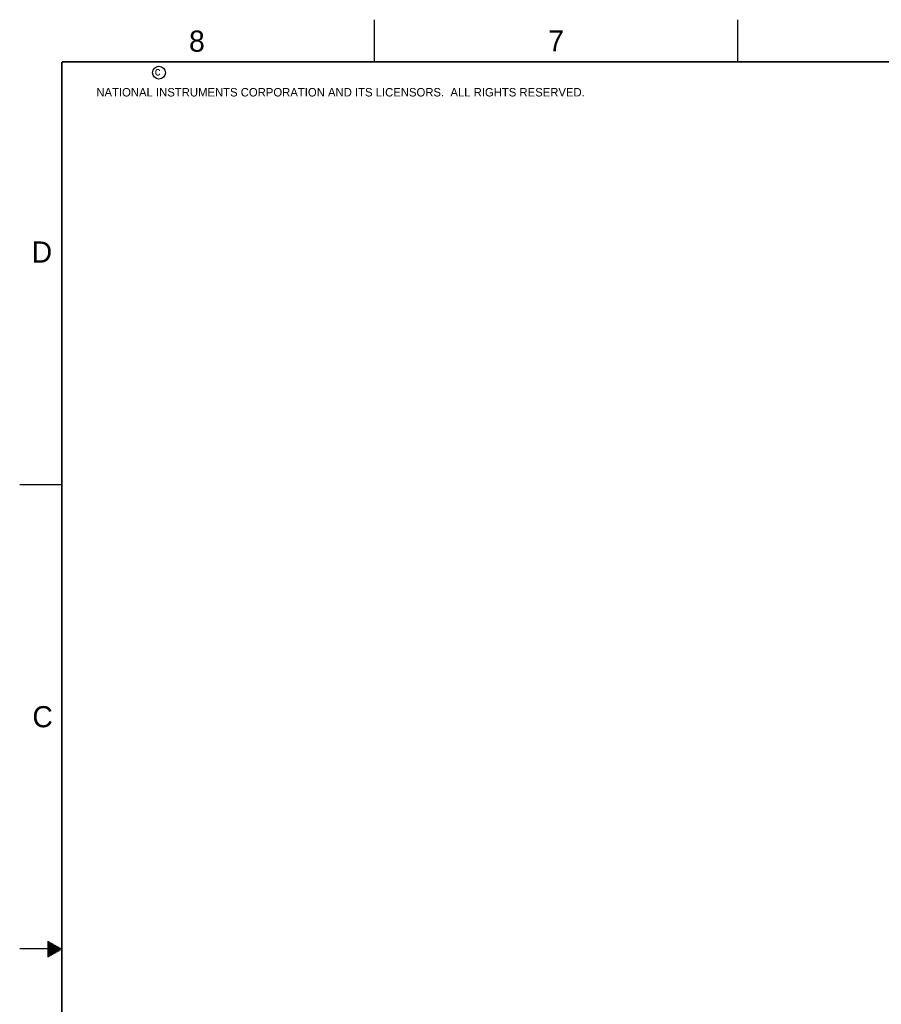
# Model space of a CAD drawing. Header units: inches. Extents: x 0 to 34, y 0 to 22.
# Tile 15 of 39: x 0 to 10.2, y 10.3 to 22. Entities that reach past the tile are written whole.
import ezdxf

# ---------------------------------------------------------------- set-up
doc = ezdxf.new("R2010")
doc.units = ezdxf.units.IN
doc.header["$LTSCALE"] = 1.87
doc.header["$MEASUREMENT"] = 0
doc.layers.get('0').update_dxf_attribs({"linetype": 'CONTINUOUS'})
doc.styles.add('TEXTSTYLE_2', font='txt')

msp = doc.modelspace()

# ---------------------------------------------------------------- linework, layer by layer
at = {"color": 2, "linetype": 'CONTINUOUS'}
for p, q in [((4.2, 21.5), (4.2, 22)), ((8.5, 21.5), (8.5, 22)), ((0, 16.5), (0.5, 16.5)), ((0.3303, 11.09), (0.3441, 11.09)), ((0.3303, 11.08), (0.3614, 11.08)), ((0.5, 11), (0, 11)), ((0.3303, 11.07), (0.3788, 11.07)), ((0.3303, 11.06), (0.3961, 11.06)), ((0.3303, 11.05), (0.4134, 11.05)), ((0.3303, 11.04), (0.4307, 11.04)), ((0.3303, 11.03), (0.448, 11.03)), ((0.3303, 11.02), (0.4654, 11.02)), ((0.3303, 11.01), (0.4827, 11.01)), ((0.3303, 10.99), (0.4827, 10.99)), ((0.3303, 10.98), (0.4654, 10.98)), ((0.3303, 10.97), (0.448, 10.97)), ((0.3303, 10.96), (0.4307, 10.96)), ((0.3303, 10.95), (0.4134, 10.95)), ((0.3303, 10.94), (0.3961, 10.94)), ((0.3303, 10.93), (0.3788, 10.93)), ((0.3303, 10.92), (0.3614, 10.92)), ((0.3303, 10.91), (0.3441, 10.91))]:
    msp.add_line(p, q, dxfattribs=at)
at = {"color": 7, "linetype": 'CONTINUOUS', "const_width": 0.02}
for points in [[(0.5, 21.5), (0.5, 0.5)], [(33.5, 21.5), (0.5, 21.5)]]:
    msp.add_lwpolyline(points, dxfattribs=at)
at = {"color": 2, "linetype": 'CONTINUOUS'}
msp.add_circle((1.6484, 21.3727), 0.0754, dxfattribs=at)

# ---------------------------------------------------------------- texts
at = {"color": 2, "linetype": 'CONTINUOUS', "attachment_point": 1, "line_spacing_factor": 0.9, "style": 'TEXTSTYLE_2'}
for s, insert, char_height, width in [('8', (2.0046, 21.8713), 0.25, 0.25), ('7', (6.2556, 21.8743), 0.25, 0.25), ('c', (1.599, 21.4388), 0.1, 0.1), ('NATIONAL INSTRUMENTS CORPORATION AND ITS LICENSORS.  ALL RIGHTS RESERVED.', (0.9071, 21.1911), 0.1, 7.3), ('D', (0.1424, 19.375), 0.25, 0.25), ('C', (0.1508, 13.8746), 0.25, 0.25)]:
    msp.add_mtext(s, dxfattribs=dict(at, insert=insert, char_height=char_height, width=width))

doc.saveas('drawing.dxf')
